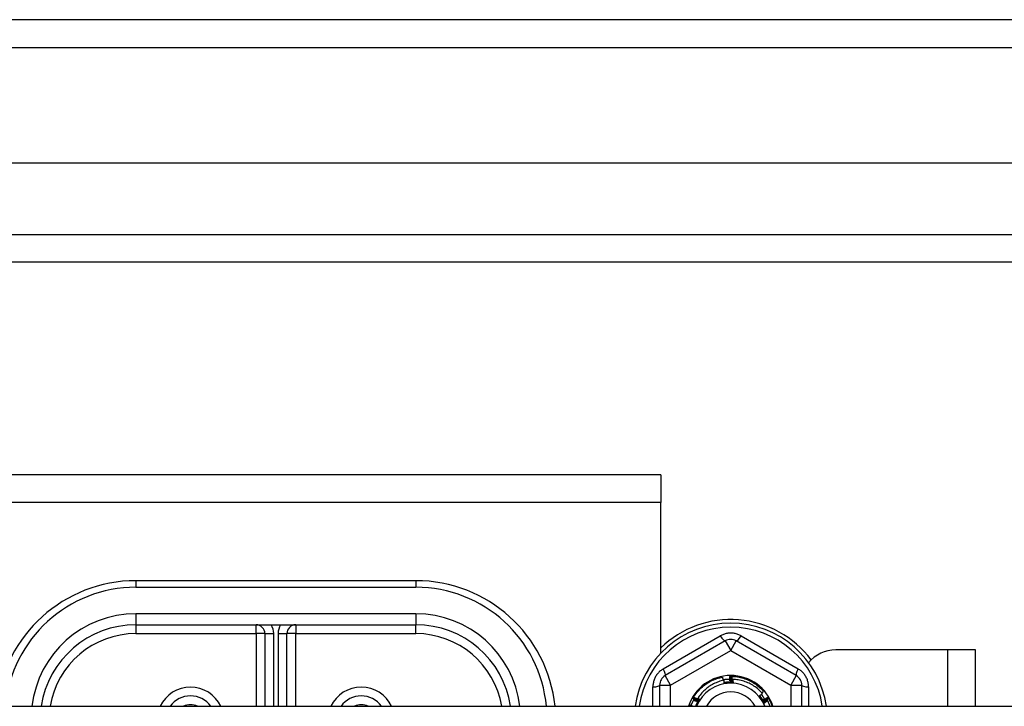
# Model space of a CAD drawing. Header units: inches. Extents: x 56.1 to 140.1, y 34.7 to 67.
# Tile 59 of 60: x 131.6 to 135.2, y 63.4 to 65.9. Entities that reach past the tile are written whole.
import ezdxf

# ---------------------------------------------------------------- set-up
doc = ezdxf.new("R2010")
doc.units = ezdxf.units.IN
doc.header["$MEASUREMENT"] = 0
doc.layers.add('Visible Edges(ANSI)', color=7, linetype='Continuous', lineweight=25)
doc.layers.add('Visible Tangent Edges(ANSI)', color=7, linetype='Continuous', lineweight=25)

msp = doc.modelspace()

# ---------------------------------------------------------------- linework, layer by layer
at = {"layer": 'Visible Edges(ANSI)'}
for p, q in [((139.9638, 65.8679), (98.1618, 65.8679)), ((139.3541, 65.356), (98.7715, 65.356)), ((139.1657, 65.0017), (98.9599, 65.0017)), ((133.9378, 64.2429), (105.6878, 64.2429)), ((133.9378, 64.2429), (133.9378, 64.1439)), ((133.9378, 63.6058), (133.9378, 64.1439)), ((133.0628, 63.8649), (132.0628, 63.8649)), ((132.0628, 63.7074), (133.0628, 63.7074)), ((132.5234, 63.6759), (132.5234, 63.4163)), ((132.6022, 63.4163), (132.6022, 63.6759)), ((134.1681, 63.6497), (133.9535, 63.5258)), ((134.4221, 63.5258), (134.2075, 63.6497)), ((134.9638, 63.6179), (134.5628, 63.6179)), ((135.0628, 63.6179), (134.9638, 63.6179)), ((135.0628, 63.4163), (135.0628, 63.6179)), ((134.1849, 63.5233), (134.1853, 63.5233)), ((134.19, 63.5234), (134.1904, 63.5233)), ((133.9339, 63.4917), (133.9339, 63.4163)), ((134.4417, 63.4163), (134.4417, 63.4917)), ((134.0521, 63.4438), (134.0523, 63.4441)), ((134.0547, 63.4482), (134.0549, 63.4486)), ((134.3205, 63.4489), (134.3208, 63.4485)), ((134.3231, 63.4445), (134.3233, 63.4441)), ((98.9289, 63.4163), (138.5628, 63.4163))]:
    msp.add_line(p, q, dxfattribs=at)
at = {"layer": 'Visible Edges(ANSI)', "flags": 128}
for points in [[(134.0549, 63.4486), (134.0578, 63.4532), (134.0608, 63.4577), (134.0641, 63.4621), (134.0674, 63.4663), (134.071, 63.4705), (134.0746, 63.4745), (134.0784, 63.4784), (134.0824, 63.4822), (134.0864, 63.4858), (134.0906, 63.4893), (134.0949, 63.4926), (134.0993, 63.4958), (134.1039, 63.4988), (134.1085, 63.5016), (134.1132, 63.5043), (134.118, 63.5068), (134.1229, 63.5092), (134.1279, 63.5114), (134.133, 63.5134), (134.1381, 63.5152), (134.1433, 63.5169), (134.1485, 63.5183), (134.1538, 63.5196), (134.1592, 63.5207)], [(134.1633, 63.5093), (134.1586, 63.5082), (134.1539, 63.507), (134.1492, 63.5057), (134.1446, 63.5042), (134.14, 63.5025), (134.1355, 63.5007), (134.1311, 63.4987), (134.1267, 63.4965), (134.1224, 63.4943), (134.1182, 63.4918), (134.114, 63.4893), (134.11, 63.4865), (134.106, 63.4837), (134.1022, 63.4807), (134.0984, 63.4776), (134.0948, 63.4744), (134.0913, 63.471), (134.0879, 63.4675), (134.0846, 63.4639), (134.0815, 63.4602), (134.0784, 63.4564), (134.0756, 63.4525), (134.0728, 63.4485), (134.0702, 63.4444)], [(134.1613, 63.5089), (134.1612, 63.5094), (134.1611, 63.5099), (134.1611, 63.5103), (134.161, 63.5108), (134.1609, 63.5113), (134.1608, 63.5118), (134.1607, 63.5123), (134.1606, 63.5128), (134.1605, 63.5133), (134.1604, 63.5138), (134.1604, 63.5143), (134.1603, 63.5148), (134.1602, 63.5153), (134.1601, 63.5158), (134.16, 63.5163), (134.1599, 63.5168), (134.1598, 63.5173), (134.1597, 63.5177), (134.1596, 63.5182), (134.1595, 63.5187), (134.1594, 63.5192), (134.1593, 63.5197), (134.1593, 63.5202), (134.1592, 63.5207)], [(134.1608, 63.5117), (134.1618, 63.5119), (134.1628, 63.512), (134.1638, 63.5122), (134.1648, 63.5123), (134.1658, 63.5124), (134.1668, 63.5126), (134.1679, 63.5127), (134.1689, 63.5128), (134.1699, 63.5129), (134.1709, 63.513), (134.1719, 63.5131), (134.1729, 63.5131), (134.1739, 63.5132), (134.1749, 63.5133), (134.1759, 63.5133), (134.177, 63.5134), (134.178, 63.5134), (134.179, 63.5135), (134.18, 63.5135), (134.181, 63.5135), (134.182, 63.5135), (134.183, 63.5136), (134.1841, 63.5136), (134.1851, 63.5136)], [(134.165, 63.4978), (134.165, 63.4983), (134.1649, 63.4988), (134.1648, 63.4993), (134.1648, 63.4997), (134.1647, 63.5002), (134.1646, 63.5007), (134.1646, 63.5012), (134.1645, 63.5016), (134.1644, 63.5021), (134.1644, 63.5026), (134.1643, 63.5031), (134.1642, 63.5036), (134.1641, 63.504), (134.1641, 63.5045), (134.164, 63.505), (134.1639, 63.5055), (134.1638, 63.5059), (134.1638, 63.5064), (134.1637, 63.5069), (134.1636, 63.5074), (134.1635, 63.5079), (134.1635, 63.5083), (134.1634, 63.5088), (134.1633, 63.5093)], [(134.1812, 63.5025), (134.1805, 63.5025), (134.1798, 63.5025), (134.1791, 63.5024), (134.1784, 63.5024), (134.1777, 63.5023), (134.177, 63.5023), (134.1763, 63.5022), (134.1756, 63.5021), (134.1749, 63.5021), (134.1743, 63.502), (134.1736, 63.5019), (134.1729, 63.5019), (134.1722, 63.5018), (134.1715, 63.5017), (134.1708, 63.5016), (134.1701, 63.5015), (134.1694, 63.5014), (134.1687, 63.5013), (134.1681, 63.5012), (134.1674, 63.5011), (134.1667, 63.501), (134.166, 63.5009), (134.1653, 63.5008), (134.1646, 63.5007)], [(134.1965, 63.4995), (134.1952, 63.4996), (134.1939, 63.4997), (134.1926, 63.4997), (134.1912, 63.4998), (134.1899, 63.4998), (134.1886, 63.4998), (134.1873, 63.4998), (134.186, 63.4998), (134.1847, 63.4998), (134.1834, 63.4997), (134.182, 63.4997), (134.1807, 63.4996), (134.1794, 63.4995), (134.1781, 63.4994), (134.1768, 63.4993), (134.1755, 63.4992), (134.1742, 63.4991), (134.1729, 63.4989), (134.1716, 63.4988), (134.1702, 63.4986), (134.1689, 63.4984), (134.1676, 63.4982), (134.1663, 63.498), (134.165, 63.4978)], [(134.1965, 63.4995), (134.1952, 63.4994), (134.1939, 63.4994), (134.1926, 63.4993), (134.1913, 63.4992), (134.19, 63.4992), (134.1887, 63.4991), (134.1873, 63.499), (134.186, 63.4989), (134.1847, 63.4989), (134.1834, 63.4988), (134.1821, 63.4987), (134.1808, 63.4987), (134.1795, 63.4986), (134.1781, 63.4985), (134.1768, 63.4985), (134.1755, 63.4984), (134.1742, 63.4983), (134.1729, 63.4982), (134.1716, 63.4982), (134.1703, 63.4981), (134.169, 63.498), (134.1677, 63.498), (134.1664, 63.4979), (134.165, 63.4978)], [(134.1674, 63.5012), (134.1675, 63.5011), (134.1675, 63.501), (134.1675, 63.5009), (134.1676, 63.5008), (134.1676, 63.5008), (134.1676, 63.5007), (134.1676, 63.5006), (134.1677, 63.5005), (134.1677, 63.5004), (134.1677, 63.5004), (134.1678, 63.5003), (134.1678, 63.5002), (134.1678, 63.5001), (134.1679, 63.5001), (134.1679, 63.5), (134.1679, 63.4999), (134.1679, 63.4998), (134.168, 63.4997), (134.168, 63.4997), (134.168, 63.4996), (134.1681, 63.4995), (134.1681, 63.4994), (134.1681, 63.4993), (134.1681, 63.4993)], [(134.1681, 63.4993), (134.1681, 63.4993), (134.1681, 63.4994), (134.1681, 63.4995), (134.1681, 63.4996), (134.1681, 63.4997), (134.1681, 63.4998), (134.168, 63.4998), (134.168, 63.4999), (134.168, 63.5), (134.168, 63.5001), (134.168, 63.5002), (134.168, 63.5002), (134.168, 63.5003), (134.1679, 63.5004), (134.1679, 63.5005), (134.1679, 63.5006), (134.1679, 63.5006), (134.1679, 63.5007), (134.1679, 63.5008), (134.1679, 63.5009), (134.1678, 63.501), (134.1678, 63.501), (134.1678, 63.5011), (134.1678, 63.5012)], [(134.1718, 63.5017), (134.1719, 63.5017), (134.1719, 63.5016), (134.1719, 63.5015), (134.1719, 63.5014), (134.172, 63.5014), (134.172, 63.5013), (134.172, 63.5012), (134.1721, 63.5011), (134.1721, 63.501), (134.1721, 63.501), (134.1721, 63.5009), (134.1722, 63.5008), (134.1722, 63.5007), (134.1722, 63.5006), (134.1722, 63.5006), (134.1723, 63.5005), (134.1723, 63.5004), (134.1723, 63.5003), (134.1723, 63.5002), (134.1724, 63.5002), (134.1724, 63.5001), (134.1724, 63.5), (134.1725, 63.4999), (134.1725, 63.4998)], [(134.1725, 63.4998), (134.1725, 63.4999), (134.1725, 63.5), (134.1724, 63.5001), (134.1724, 63.5002), (134.1724, 63.5002), (134.1724, 63.5003), (134.1724, 63.5004), (134.1724, 63.5005), (134.1724, 63.5006), (134.1724, 63.5007), (134.1723, 63.5007), (134.1723, 63.5008), (134.1723, 63.5009), (134.1723, 63.501), (134.1723, 63.5011), (134.1723, 63.5011), (134.1723, 63.5012), (134.1723, 63.5013), (134.1723, 63.5014), (134.1722, 63.5015), (134.1722, 63.5015), (134.1722, 63.5016), (134.1722, 63.5017), (134.1722, 63.5018)], [(134.1763, 63.5022), (134.1763, 63.5021), (134.1763, 63.502), (134.1763, 63.502), (134.1764, 63.5019), (134.1764, 63.5018), (134.1764, 63.5017), (134.1764, 63.5016), (134.1764, 63.5016), (134.1765, 63.5015), (134.1765, 63.5014), (134.1765, 63.5013), (134.1765, 63.5012), (134.1766, 63.5012), (134.1766, 63.5011), (134.1766, 63.501), (134.1766, 63.5009), (134.1767, 63.5008), (134.1767, 63.5008), (134.1767, 63.5007), (134.1767, 63.5006), (134.1768, 63.5005), (134.1768, 63.5004), (134.1768, 63.5004), (134.1768, 63.5003)], [(134.1768, 63.5003), (134.1768, 63.5004), (134.1768, 63.5004), (134.1768, 63.5005), (134.1768, 63.5006), (134.1768, 63.5007), (134.1768, 63.5008), (134.1768, 63.5008), (134.1768, 63.5009), (134.1767, 63.501), (134.1767, 63.5011), (134.1767, 63.5012), (134.1767, 63.5013), (134.1767, 63.5013), (134.1767, 63.5014), (134.1767, 63.5015), (134.1767, 63.5016), (134.1767, 63.5017), (134.1767, 63.5017), (134.1767, 63.5018), (134.1766, 63.5019), (134.1766, 63.502), (134.1766, 63.5021), (134.1766, 63.5022), (134.1766, 63.5022)], [(134.1807, 63.5025), (134.1807, 63.5024), (134.1807, 63.5023), (134.1807, 63.5023), (134.1808, 63.5022), (134.1808, 63.5021), (134.1808, 63.502), (134.1808, 63.5019), (134.1809, 63.5019), (134.1809, 63.5018), (134.1809, 63.5017), (134.1809, 63.5016), (134.1809, 63.5015), (134.181, 63.5015), (134.181, 63.5014), (134.181, 63.5013), (134.181, 63.5012), (134.181, 63.5011), (134.1811, 63.5011), (134.1811, 63.501), (134.1811, 63.5009), (134.1811, 63.5008), (134.1812, 63.5007), (134.1812, 63.5006), (134.1812, 63.5006)], [(134.1812, 63.5006), (134.1812, 63.5006), (134.1812, 63.5007), (134.1812, 63.5008), (134.1812, 63.5009), (134.1812, 63.501), (134.1812, 63.5011), (134.1811, 63.5011), (134.1811, 63.5012), (134.1811, 63.5013), (134.1811, 63.5014), (134.1811, 63.5015), (134.1811, 63.5015), (134.1811, 63.5016), (134.1811, 63.5017), (134.1811, 63.5018), (134.1811, 63.5019), (134.1811, 63.502), (134.1811, 63.502), (134.1811, 63.5021), (134.1811, 63.5022), (134.1811, 63.5023), (134.1811, 63.5024), (134.181, 63.5024), (134.181, 63.5025)], [(134.1826, 63.5136), (134.1827, 63.513), (134.1828, 63.5125), (134.1829, 63.5119), (134.1831, 63.5114), (134.1832, 63.5109), (134.1833, 63.5103), (134.1835, 63.5098), (134.1836, 63.5093), (134.1837, 63.5087), (134.1838, 63.5082), (134.184, 63.5077), (134.1841, 63.5071), (134.1842, 63.5066), (134.1843, 63.5061), (134.1845, 63.5055), (134.1846, 63.505), (134.1847, 63.5045), (134.1848, 63.5039), (134.185, 63.5034), (134.1851, 63.5029), (134.1852, 63.5023), (134.1853, 63.5018), (134.1854, 63.5012), (134.1856, 63.5007)], [(134.1856, 63.5007), (134.1855, 63.5017), (134.1855, 63.5026), (134.1854, 63.5035), (134.1854, 63.5045), (134.1854, 63.5054), (134.1853, 63.5064), (134.1853, 63.5073), (134.1853, 63.5082), (134.1852, 63.5092), (134.1852, 63.5101), (134.1852, 63.5111), (134.1851, 63.512), (134.1851, 63.513), (134.1851, 63.5139), (134.185, 63.5148), (134.185, 63.5158), (134.185, 63.5167), (134.185, 63.5177), (134.1849, 63.5186), (134.1849, 63.5196), (134.1849, 63.5205), (134.1849, 63.5215), (134.1849, 63.5224), (134.1849, 63.5233)], [(134.1853, 63.5233), (134.1855, 63.5233), (134.1857, 63.5234), (134.1859, 63.5234), (134.186, 63.5234), (134.1862, 63.5234), (134.1864, 63.5234), (134.1866, 63.5234), (134.1868, 63.5234), (134.187, 63.5234), (134.1872, 63.5234), (134.1874, 63.5234), (134.1876, 63.5234), (134.1878, 63.5234), (134.188, 63.5234), (134.1882, 63.5234), (134.1884, 63.5234), (134.1886, 63.5234), (134.1888, 63.5234), (134.189, 63.5234), (134.1892, 63.5234), (134.1894, 63.5234), (134.1896, 63.5234), (134.1898, 63.5234), (134.19, 63.5234)], [(134.1853, 63.5233), (134.1855, 63.5224), (134.1857, 63.5215), (134.1859, 63.5205), (134.1861, 63.5196), (134.1863, 63.5186), (134.1865, 63.5177), (134.1867, 63.5168), (134.1869, 63.5158), (134.1871, 63.5149), (134.1873, 63.5139), (134.1875, 63.513), (134.1877, 63.512), (134.1879, 63.5111), (134.1881, 63.5102), (134.1883, 63.5092), (134.1885, 63.5083), (134.1886, 63.5073), (134.1888, 63.5064), (134.189, 63.5054), (134.1892, 63.5045), (134.1894, 63.5035), (134.1896, 63.5026), (134.1898, 63.5017), (134.1899, 63.5007)], [(134.1899, 63.5007), (134.1899, 63.5017), (134.1899, 63.5026), (134.1899, 63.5035), (134.1899, 63.5045), (134.1899, 63.5054), (134.1899, 63.5064), (134.1899, 63.5073), (134.1899, 63.5083), (134.1899, 63.5092), (134.1899, 63.5101), (134.1899, 63.5111), (134.1899, 63.512), (134.1899, 63.513), (134.1899, 63.5139), (134.1899, 63.5149), (134.1899, 63.5158), (134.1899, 63.5167), (134.1899, 63.5177), (134.1899, 63.5186), (134.1899, 63.5196), (134.1899, 63.5205), (134.1899, 63.5215), (134.19, 63.5224), (134.19, 63.5234)], [(134.1904, 63.5233), (134.1958, 63.5232), (134.2013, 63.5228), (134.2067, 63.5222), (134.2121, 63.5215), (134.2174, 63.5205), (134.2227, 63.5194), (134.228, 63.5181), (134.2332, 63.5166), (134.2384, 63.5149), (134.2435, 63.513), (134.2486, 63.511), (134.2536, 63.5088), (134.2584, 63.5064), (134.2632, 63.5038), (134.268, 63.5011), (134.2726, 63.4982), (134.2771, 63.4952), (134.2815, 63.492), (134.2858, 63.4886), (134.2899, 63.4851), (134.294, 63.4815), (134.2979, 63.4777), (134.3017, 63.4738), (134.3053, 63.4697)], [(134.1904, 63.5233), (134.1906, 63.5224), (134.1907, 63.5215), (134.1909, 63.5205), (134.1911, 63.5196), (134.1913, 63.5186), (134.1914, 63.5177), (134.1916, 63.5167), (134.1918, 63.5158), (134.1919, 63.5148), (134.1921, 63.5139), (134.1923, 63.5129), (134.1924, 63.512), (134.1926, 63.511), (134.1928, 63.5101), (134.1929, 63.5091), (134.1931, 63.5082), (134.1932, 63.5072), (134.1934, 63.5063), (134.1935, 63.5053), (134.1937, 63.5044), (134.1939, 63.5034), (134.194, 63.5025), (134.1942, 63.5015), (134.1943, 63.5006)], [(134.1943, 63.5006), (134.1943, 63.501), (134.1943, 63.5015), (134.1943, 63.502), (134.1944, 63.5025), (134.1944, 63.503), (134.1944, 63.5034), (134.1944, 63.5039), (134.1944, 63.5044), (134.1944, 63.5049), (134.1944, 63.5054), (134.1944, 63.5058), (134.1944, 63.5063), (134.1945, 63.5068), (134.1945, 63.5073), (134.1945, 63.5078), (134.1945, 63.5082), (134.1945, 63.5087), (134.1945, 63.5092), (134.1945, 63.5097), (134.1946, 63.5102), (134.1946, 63.5106), (134.1946, 63.5111), (134.1946, 63.5116), (134.1946, 63.5121)], [(134.3012, 63.4624), (134.2978, 63.4661), (134.2943, 63.4697), (134.2907, 63.4732), (134.2869, 63.4765), (134.283, 63.4798), (134.2791, 63.4829), (134.275, 63.4859), (134.2708, 63.4887), (134.2665, 63.4913), (134.2621, 63.4939), (134.2577, 63.4962), (134.2531, 63.4984), (134.2485, 63.5005), (134.2439, 63.5024), (134.2391, 63.5041), (134.2343, 63.5057), (134.2295, 63.5071), (134.2246, 63.5083), (134.2196, 63.5094), (134.2147, 63.5103), (134.2097, 63.511), (134.2047, 63.5115), (134.1997, 63.5119), (134.1946, 63.5121)], [(134.1946, 63.5121), (134.1947, 63.5116), (134.1948, 63.511), (134.1949, 63.5105), (134.1949, 63.51), (134.195, 63.5095), (134.1951, 63.5089), (134.1952, 63.5084), (134.1953, 63.5079), (134.1954, 63.5074), (134.1954, 63.5068), (134.1955, 63.5063), (134.1956, 63.5058), (134.1957, 63.5053), (134.1957, 63.5048), (134.1958, 63.5042), (134.1959, 63.5037), (134.196, 63.5032), (134.196, 63.5027), (134.1961, 63.5021), (134.1962, 63.5016), (134.1963, 63.5011), (134.1964, 63.5006), (134.1964, 63.5), (134.1965, 63.4995)], [(134.289, 63.4525), (134.2895, 63.4529), (134.29, 63.4533), (134.2905, 63.4538), (134.291, 63.4542), (134.2915, 63.4546), (134.2921, 63.455), (134.2926, 63.4554), (134.2931, 63.4558), (134.2936, 63.4562), (134.2941, 63.4566), (134.2946, 63.457), (134.2951, 63.4574), (134.2956, 63.4578), (134.2961, 63.4582), (134.2967, 63.4586), (134.2972, 63.4591), (134.2977, 63.4595), (134.2982, 63.4599), (134.2987, 63.4603), (134.2992, 63.4607), (134.2997, 63.4611), (134.3002, 63.4615), (134.3007, 63.4619), (134.3012, 63.4624)], [(134.297, 63.4589), (134.2976, 63.4583), (134.2981, 63.4576), (134.2986, 63.4569), (134.2992, 63.4562), (134.2997, 63.4555), (134.3002, 63.4548), (134.3007, 63.454), (134.3012, 63.4533), (134.3017, 63.4526), (134.3022, 63.4519), (134.3027, 63.4512), (134.3032, 63.4505), (134.3037, 63.4497), (134.3042, 63.449), (134.3047, 63.4483), (134.3051, 63.4475), (134.3056, 63.4468), (134.3061, 63.4461), (134.3065, 63.4453), (134.307, 63.4446), (134.3074, 63.4438), (134.3079, 63.4431), (134.3083, 63.4423), (134.3087, 63.4416)], [(134.2993, 63.4645), (134.2995, 63.4647), (134.2998, 63.465), (134.3, 63.4652), (134.3003, 63.4654), (134.3005, 63.4656), (134.3008, 63.4658), (134.301, 63.466), (134.3013, 63.4663), (134.3015, 63.4665), (134.3018, 63.4667), (134.302, 63.4669), (134.3023, 63.4671), (134.3025, 63.4673), (134.3028, 63.4676), (134.303, 63.4678), (134.3033, 63.468), (134.3035, 63.4682), (134.3038, 63.4684), (134.304, 63.4686), (134.3043, 63.4689), (134.3045, 63.4691), (134.3048, 63.4693), (134.305, 63.4695), (134.3053, 63.4697)], [(134.0462, 63.4186), (134.0465, 63.4195), (134.0469, 63.4205), (134.0473, 63.4215), (134.0477, 63.4224), (134.0481, 63.4234), (134.0485, 63.4243), (134.0489, 63.4253), (134.0494, 63.4262), (134.0498, 63.4272), (134.0502, 63.4281), (134.0507, 63.4291), (134.0511, 63.43), (134.0516, 63.4309), (134.0521, 63.4319), (134.0525, 63.4328), (134.053, 63.4337), (134.0535, 63.4346), (134.054, 63.4356), (134.0545, 63.4365), (134.055, 63.4374), (134.0555, 63.4383), (134.056, 63.4392), (134.0565, 63.4401), (134.0571, 63.441)], [(134.072, 63.433), (134.0711, 63.4334), (134.0703, 63.4339), (134.0695, 63.4343), (134.0686, 63.4347), (134.0678, 63.4352), (134.067, 63.4356), (134.0661, 63.4361), (134.0653, 63.4365), (134.0645, 63.437), (134.0637, 63.4374), (134.0628, 63.4379), (134.062, 63.4383), (134.0612, 63.4388), (134.0603, 63.4392), (134.0595, 63.4397), (134.0587, 63.4401), (134.0579, 63.4406), (134.057, 63.441), (134.0562, 63.4415), (134.0554, 63.4419), (134.0546, 63.4424), (134.0537, 63.4429), (134.0529, 63.4433), (134.0521, 63.4438)], [(134.0523, 63.4441), (134.0524, 63.4443), (134.0525, 63.4445), (134.0526, 63.4447), (134.0527, 63.4448), (134.0528, 63.445), (134.0529, 63.4452), (134.053, 63.4453), (134.0531, 63.4455), (134.0532, 63.4457), (134.0533, 63.4459), (134.0534, 63.446), (134.0535, 63.4462), (134.0536, 63.4464), (134.0537, 63.4465), (134.0538, 63.4467), (134.0539, 63.4469), (134.054, 63.447), (134.0541, 63.4472), (134.0542, 63.4474), (134.0543, 63.4475), (134.0544, 63.4477), (134.0545, 63.4479), (134.0546, 63.4481), (134.0547, 63.4482)], [(134.0523, 63.4441), (134.0532, 63.4439), (134.0541, 63.4436), (134.055, 63.4433), (134.056, 63.443), (134.0569, 63.4427), (134.0578, 63.4424), (134.0587, 63.4421), (134.0596, 63.4418), (134.0605, 63.4415), (134.0614, 63.4412), (134.0624, 63.4408), (134.0633, 63.4405), (134.0642, 63.4402), (134.0651, 63.4399), (134.066, 63.4396), (134.0669, 63.4393), (134.0678, 63.439), (134.0687, 63.4387), (134.0696, 63.4384), (134.0706, 63.438), (134.0715, 63.4377), (134.0724, 63.4374), (134.0733, 63.4371), (134.0742, 63.4368)], [(134.0742, 63.4368), (134.0734, 63.4372), (134.0725, 63.4377), (134.0717, 63.4382), (134.0709, 63.4386), (134.0701, 63.4391), (134.0693, 63.4396), (134.0685, 63.44), (134.0676, 63.4405), (134.0668, 63.441), (134.066, 63.4415), (134.0652, 63.4419), (134.0644, 63.4424), (134.0636, 63.4429), (134.0628, 63.4434), (134.0619, 63.4439), (134.0611, 63.4443), (134.0603, 63.4448), (134.0595, 63.4453), (134.0587, 63.4458), (134.0579, 63.4463), (134.0571, 63.4468), (134.0563, 63.4472), (134.0555, 63.4477), (134.0547, 63.4482)], [(134.0549, 63.4486), (134.0558, 63.4482), (134.0567, 63.4479), (134.0576, 63.4476), (134.0585, 63.4473), (134.0594, 63.4469), (134.0603, 63.4466), (134.0612, 63.4463), (134.0621, 63.4459), (134.063, 63.4456), (134.0639, 63.4453), (134.0648, 63.4449), (134.0657, 63.4446), (134.0666, 63.4443), (134.0675, 63.4439), (134.0684, 63.4436), (134.0693, 63.4432), (134.0702, 63.4429), (134.0711, 63.4426), (134.072, 63.4422), (134.0729, 63.4419), (134.0738, 63.4415), (134.0747, 63.4412), (134.0756, 63.4408), (134.0765, 63.4405)], [(134.0554, 63.4381), (134.0561, 63.4379), (134.0568, 63.4376), (134.0574, 63.4374), (134.0581, 63.4372), (134.0588, 63.437), (134.0595, 63.4368), (134.0602, 63.4366), (134.0609, 63.4364), (134.0616, 63.4362), (134.0623, 63.436), (134.063, 63.4358), (134.0637, 63.4356), (134.0644, 63.4354), (134.0651, 63.4351), (134.0658, 63.4349), (134.0665, 63.4347), (134.0671, 63.4345), (134.0678, 63.4343), (134.0685, 63.4341), (134.0692, 63.4339), (134.0699, 63.4336), (134.0706, 63.4334), (134.0713, 63.4332), (134.072, 63.433)], [(134.0682, 63.4301), (134.0679, 63.4296), (134.0676, 63.429), (134.0673, 63.4284), (134.067, 63.4279), (134.0668, 63.4273), (134.0665, 63.4267), (134.0662, 63.4262), (134.0659, 63.4256), (134.0657, 63.425), (134.0654, 63.4245), (134.0651, 63.4239), (134.0649, 63.4233), (134.0646, 63.4227), (134.0644, 63.4222), (134.0641, 63.4216), (134.0639, 63.421), (134.0636, 63.4204), (134.0634, 63.4198), (134.0631, 63.4193), (134.0629, 63.4187), (134.0627, 63.4181), (134.0624, 63.4175), (134.0622, 63.4169), (134.062, 63.4163)], [(134.0781, 63.4412), (134.0775, 63.4402), (134.0768, 63.4393), (134.0762, 63.4383), (134.0756, 63.4373), (134.075, 63.4363), (134.0744, 63.4353), (134.0738, 63.4343), (134.0732, 63.4332), (134.0726, 63.4322), (134.0721, 63.4312), (134.0715, 63.4302), (134.0709, 63.4291), (134.0704, 63.4281), (134.0699, 63.427), (134.0694, 63.426), (134.0688, 63.4249), (134.0683, 63.4239), (134.0678, 63.4228), (134.0674, 63.4217), (134.0669, 63.4207), (134.0664, 63.4196), (134.066, 63.4185), (134.0655, 63.4174), (134.0651, 63.4163)], [(134.0781, 63.4412), (134.0776, 63.4402), (134.0771, 63.4391), (134.0766, 63.4381), (134.076, 63.4371), (134.0755, 63.436), (134.075, 63.435), (134.0745, 63.434), (134.0739, 63.4329), (134.0734, 63.4319), (134.0729, 63.4309), (134.0723, 63.4298), (134.0718, 63.4288), (134.0713, 63.4277), (134.0708, 63.4267), (134.0702, 63.4257), (134.0697, 63.4246), (134.0692, 63.4236), (134.0686, 63.4225), (134.0681, 63.4215), (134.0676, 63.4205), (134.0671, 63.4194), (134.0665, 63.4184), (134.066, 63.4174), (134.0655, 63.4163)], [(134.066, 63.4257), (134.0661, 63.4257), (134.0662, 63.4257), (134.0662, 63.4256), (134.0663, 63.4256), (134.0664, 63.4256), (134.0665, 63.4256), (134.0666, 63.4256), (134.0666, 63.4255), (134.0667, 63.4255), (134.0668, 63.4255), (134.0669, 63.4255), (134.067, 63.4255), (134.0671, 63.4254), (134.0671, 63.4254), (134.0672, 63.4254), (134.0673, 63.4254), (134.0674, 63.4254), (134.0675, 63.4253), (134.0675, 63.4253), (134.0676, 63.4253), (134.0677, 63.4253), (134.0678, 63.4253), (134.0679, 63.4252), (134.0679, 63.4252)], [(134.0679, 63.4252), (134.0679, 63.4253), (134.0678, 63.4253), (134.0677, 63.4253), (134.0676, 63.4254), (134.0676, 63.4254), (134.0675, 63.4254), (134.0674, 63.4255), (134.0673, 63.4255), (134.0673, 63.4255), (134.0672, 63.4256), (134.0671, 63.4256), (134.067, 63.4256), (134.067, 63.4257), (134.0669, 63.4257), (134.0668, 63.4257), (134.0667, 63.4258), (134.0667, 63.4258), (134.0666, 63.4258), (134.0665, 63.4259), (134.0664, 63.4259), (134.0664, 63.4259), (134.0663, 63.426), (134.0662, 63.426), (134.0661, 63.426)], [(134.068, 63.4297), (134.068, 63.4297), (134.0681, 63.4296), (134.0682, 63.4296), (134.0683, 63.4296), (134.0684, 63.4296), (134.0684, 63.4295), (134.0685, 63.4295), (134.0686, 63.4295), (134.0687, 63.4295), (134.0688, 63.4295), (134.0689, 63.4294), (134.0689, 63.4294), (134.069, 63.4294), (134.0691, 63.4294), (134.0692, 63.4293), (134.0693, 63.4293), (134.0693, 63.4293), (134.0694, 63.4293), (134.0695, 63.4293), (134.0696, 63.4292), (134.0697, 63.4292), (134.0697, 63.4292), (134.0698, 63.4292), (134.0699, 63.4291)], [(134.0699, 63.4291), (134.0698, 63.4292), (134.0698, 63.4292), (134.0697, 63.4292), (134.0696, 63.4293), (134.0695, 63.4293), (134.0695, 63.4294), (134.0694, 63.4294), (134.0693, 63.4294), (134.0692, 63.4295), (134.0692, 63.4295), (134.0691, 63.4295), (134.069, 63.4296), (134.0689, 63.4296), (134.0689, 63.4296), (134.0688, 63.4297), (134.0687, 63.4297), (134.0686, 63.4297), (134.0686, 63.4298), (134.0685, 63.4298), (134.0684, 63.4299), (134.0683, 63.4299), (134.0683, 63.4299), (134.0682, 63.43), (134.0681, 63.43)], [(134.0702, 63.4444), (134.0705, 63.4442), (134.0709, 63.4441), (134.0712, 63.444), (134.0715, 63.4439), (134.0718, 63.4437), (134.0722, 63.4436), (134.0725, 63.4435), (134.0728, 63.4433), (134.0732, 63.4432), (134.0735, 63.4431), (134.0738, 63.4429), (134.0742, 63.4428), (134.0745, 63.4427), (134.0748, 63.4425), (134.0752, 63.4424), (134.0755, 63.4423), (134.0758, 63.4421), (134.0761, 63.442), (134.0765, 63.4419), (134.0768, 63.4417), (134.0771, 63.4416), (134.0775, 63.4415), (134.0778, 63.4414), (134.0781, 63.4412)], [(134.0765, 63.4405), (134.0763, 63.4406), (134.076, 63.4408), (134.0757, 63.4409), (134.0755, 63.4411), (134.0752, 63.4413), (134.0749, 63.4414), (134.0747, 63.4416), (134.0744, 63.4418), (134.0741, 63.4419), (134.0739, 63.4421), (134.0736, 63.4422), (134.0733, 63.4424), (134.0731, 63.4426), (134.0728, 63.4427), (134.0726, 63.4429), (134.0723, 63.4431), (134.072, 63.4432), (134.0718, 63.4434), (134.0715, 63.4436), (134.0712, 63.4437), (134.071, 63.4439), (134.0707, 63.444), (134.0705, 63.4442), (134.0702, 63.4444)], [(134.3062, 63.4261), (134.3055, 63.4272), (134.3047, 63.4283), (134.304, 63.4294), (134.3033, 63.4305), (134.3026, 63.4316), (134.3019, 63.4327), (134.3012, 63.4338), (134.3004, 63.4349), (134.2997, 63.436), (134.299, 63.4371), (134.2983, 63.4382), (134.2976, 63.4393), (134.2969, 63.4404), (134.2961, 63.4415), (134.2954, 63.4427), (134.2947, 63.4438), (134.294, 63.4449), (134.2933, 63.446), (134.2926, 63.4471), (134.2918, 63.4482), (134.2911, 63.4492), (134.2904, 63.4503), (134.2897, 63.4514), (134.289, 63.4525)], [(134.3062, 63.4261), (134.3056, 63.4273), (134.305, 63.4285), (134.3044, 63.4297), (134.3037, 63.4308), (134.3031, 63.432), (134.3025, 63.4331), (134.3018, 63.4343), (134.3011, 63.4354), (134.3005, 63.4365), (134.2998, 63.4376), (134.2991, 63.4388), (134.2984, 63.4399), (134.2976, 63.441), (134.2969, 63.442), (134.2962, 63.4431), (134.2954, 63.4442), (134.2946, 63.4453), (134.2939, 63.4463), (134.2931, 63.4474), (134.2923, 63.4484), (134.2915, 63.4495), (134.2906, 63.4505), (134.2898, 63.4515), (134.289, 63.4525)], [(134.3007, 63.4416), (134.3004, 63.4421), (134.3, 63.4427), (134.2996, 63.4432), (134.2992, 63.4438), (134.2989, 63.4443), (134.2985, 63.4449), (134.2981, 63.4454), (134.2977, 63.4459), (134.2973, 63.4465), (134.297, 63.447), (134.2966, 63.4475), (134.2962, 63.4481), (134.2958, 63.4486), (134.2954, 63.4491), (134.295, 63.4497), (134.2946, 63.4502), (134.2942, 63.4507), (134.2938, 63.4512), (134.2934, 63.4518), (134.2929, 63.4523), (134.2925, 63.4528), (134.2921, 63.4533), (134.2917, 63.4538), (134.2913, 63.4543)], [(134.2926, 63.4527), (134.2925, 63.4526), (134.2925, 63.4526), (134.2924, 63.4525), (134.2924, 63.4524), (134.2923, 63.4524), (134.2923, 63.4523), (134.2922, 63.4523), (134.2922, 63.4522), (134.2921, 63.4521), (134.2921, 63.4521), (134.292, 63.452), (134.292, 63.4519), (134.2919, 63.4519), (134.2919, 63.4518), (134.2918, 63.4517), (134.2917, 63.4517), (134.2917, 63.4516), (134.2916, 63.4515), (134.2916, 63.4515), (134.2915, 63.4514), (134.2915, 63.4513), (134.2914, 63.4513), (134.2914, 63.4512), (134.2913, 63.4512)], [(134.2913, 63.4512), (134.2914, 63.4512), (134.2914, 63.4513), (134.2915, 63.4513), (134.2916, 63.4514), (134.2916, 63.4514), (134.2917, 63.4515), (134.2918, 63.4515), (134.2918, 63.4516), (134.2919, 63.4516), (134.2919, 63.4517), (134.292, 63.4517), (134.2921, 63.4518), (134.2921, 63.4518), (134.2922, 63.4519), (134.2923, 63.452), (134.2923, 63.452), (134.2924, 63.4521), (134.2924, 63.4521), (134.2925, 63.4522), (134.2926, 63.4522), (134.2926, 63.4523), (134.2927, 63.4523), (134.2928, 63.4524), (134.2928, 63.4524)], [(134.2953, 63.4492), (134.2953, 63.4491), (134.2952, 63.4491), (134.2952, 63.449), (134.2951, 63.449), (134.2951, 63.4489), (134.295, 63.4488), (134.2949, 63.4488), (134.2949, 63.4487), (134.2948, 63.4486), (134.2948, 63.4486), (134.2947, 63.4485), (134.2947, 63.4485), (134.2946, 63.4484), (134.2946, 63.4483), (134.2945, 63.4483), (134.2944, 63.4482), (134.2944, 63.4481), (134.2943, 63.4481), (134.2943, 63.448), (134.2942, 63.448), (134.2942, 63.4479), (134.2941, 63.4478), (134.2941, 63.4478), (134.294, 63.4477)], [(134.294, 63.4477), (134.2941, 63.4478), (134.2941, 63.4478), (134.2942, 63.4479), (134.2943, 63.4479), (134.2943, 63.448), (134.2944, 63.448), (134.2945, 63.4481), (134.2945, 63.4481), (134.2946, 63.4482), (134.2946, 63.4482), (134.2947, 63.4483), (134.2948, 63.4483), (134.2948, 63.4484), (134.2949, 63.4484), (134.295, 63.4485), (134.295, 63.4485), (134.2951, 63.4486), (134.2952, 63.4486), (134.2952, 63.4487), (134.2953, 63.4487), (134.2954, 63.4488), (134.2954, 63.4488), (134.2955, 63.4489), (134.2955, 63.4489)], [(134.298, 63.4456), (134.2979, 63.4456), (134.2978, 63.4455), (134.2978, 63.4454), (134.2977, 63.4454), (134.2977, 63.4453), (134.2976, 63.4453), (134.2976, 63.4452), (134.2975, 63.4451), (134.2974, 63.4451), (134.2974, 63.445), (134.2973, 63.445), (134.2973, 63.4449), (134.2972, 63.4448), (134.2971, 63.4448), (134.2971, 63.4447), (134.297, 63.4447), (134.297, 63.4446), (134.2969, 63.4445), (134.2969, 63.4445), (134.2968, 63.4444), (134.2967, 63.4443), (134.2967, 63.4443), (134.2966, 63.4442), (134.2966, 63.4442)], [(134.2966, 63.4442), (134.2966, 63.4442), (134.2967, 63.4443), (134.2968, 63.4443), (134.2968, 63.4444), (134.2969, 63.4444), (134.297, 63.4445), (134.297, 63.4445), (134.2971, 63.4446), (134.2972, 63.4446), (134.2972, 63.4447), (134.2973, 63.4447), (134.2974, 63.4448), (134.2974, 63.4448), (134.2975, 63.4448), (134.2976, 63.4449), (134.2976, 63.4449), (134.2977, 63.445), (134.2978, 63.445), (134.2978, 63.4451), (134.2979, 63.4451), (134.298, 63.4452), (134.298, 63.4452), (134.2981, 63.4453), (134.2982, 63.4453)], [(134.3005, 63.442), (134.3004, 63.4419), (134.3003, 63.4418), (134.3003, 63.4418), (134.3002, 63.4417), (134.3002, 63.4417), (134.3001, 63.4416), (134.3, 63.4415), (134.3, 63.4415), (134.2999, 63.4414), (134.2999, 63.4414), (134.2998, 63.4413), (134.2997, 63.4413), (134.2997, 63.4412), (134.2996, 63.4411), (134.2996, 63.4411), (134.2995, 63.441), (134.2994, 63.441), (134.2994, 63.4409), (134.2993, 63.4408), (134.2993, 63.4408), (134.2992, 63.4407), (134.2991, 63.4407), (134.2991, 63.4406), (134.299, 63.4405)], [(134.299, 63.4405), (134.2991, 63.4406), (134.2992, 63.4406), (134.2992, 63.4407), (134.2993, 63.4407), (134.2994, 63.4408), (134.2994, 63.4408), (134.2995, 63.4409), (134.2996, 63.4409), (134.2996, 63.441), (134.2997, 63.441), (134.2998, 63.4411), (134.2998, 63.4411), (134.2999, 63.4411), (134.3, 63.4412), (134.3, 63.4412), (134.3001, 63.4413), (134.3002, 63.4413), (134.3002, 63.4414), (134.3003, 63.4414), (134.3004, 63.4415), (134.3004, 63.4415), (134.3005, 63.4416), (134.3006, 63.4416), (134.3006, 63.4417)], [(134.3014, 63.4368), (134.3022, 63.4374), (134.3029, 63.4379), (134.3037, 63.4384), (134.3045, 63.4389), (134.3053, 63.4394), (134.3061, 63.4399), (134.3069, 63.4404), (134.3077, 63.4409), (134.3085, 63.4414), (134.3093, 63.4419), (134.3101, 63.4424), (134.3109, 63.4429), (134.3117, 63.4434), (134.3125, 63.4439), (134.3133, 63.4444), (134.3141, 63.4449), (134.3149, 63.4454), (134.3157, 63.4459), (134.3165, 63.4464), (134.3173, 63.4469), (134.3181, 63.4474), (134.3189, 63.4479), (134.3197, 63.4484), (134.3205, 63.4489)], [(134.3079, 63.443), (134.3076, 63.4428), (134.3074, 63.4425), (134.3071, 63.4422), (134.3068, 63.442), (134.3065, 63.4417), (134.3063, 63.4415), (134.306, 63.4412), (134.3057, 63.441), (134.3055, 63.4407), (134.3052, 63.4404), (134.3049, 63.4402), (134.3046, 63.4399), (134.3044, 63.4397), (134.3041, 63.4394), (134.3038, 63.4391), (134.3036, 63.4389), (134.3033, 63.4386), (134.303, 63.4384), (134.3027, 63.4381), (134.3025, 63.4379), (134.3022, 63.4376), (134.3019, 63.4374), (134.3016, 63.4371), (134.3014, 63.4368)], [(134.3208, 63.4485), (134.32, 63.4479), (134.3193, 63.4472), (134.3186, 63.4466), (134.3179, 63.4459), (134.3172, 63.4453), (134.3165, 63.4446), (134.3158, 63.444), (134.3151, 63.4433), (134.3144, 63.4427), (134.3137, 63.442), (134.3129, 63.4414), (134.3122, 63.4407), (134.3115, 63.4401), (134.3108, 63.4394), (134.3101, 63.4388), (134.3094, 63.4382), (134.3086, 63.4375), (134.3079, 63.4369), (134.3072, 63.4362), (134.3065, 63.4356), (134.3057, 63.435), (134.305, 63.4343), (134.3043, 63.4337), (134.3036, 63.4331)], [(134.3036, 63.4331), (134.3044, 63.4336), (134.3052, 63.434), (134.306, 63.4345), (134.3068, 63.435), (134.3076, 63.4355), (134.3084, 63.436), (134.3092, 63.4364), (134.3101, 63.4369), (134.3109, 63.4374), (134.3117, 63.4379), (134.3125, 63.4384), (134.3133, 63.4388), (134.3141, 63.4393), (134.3149, 63.4398), (134.3158, 63.4403), (134.3166, 63.4407), (134.3174, 63.4412), (134.3182, 63.4417), (134.319, 63.4421), (134.3198, 63.4426), (134.3207, 63.4431), (134.3215, 63.4435), (134.3223, 63.444), (134.3231, 63.4445)], [(134.3233, 63.4441), (134.3226, 63.4435), (134.3219, 63.4428), (134.3211, 63.4422), (134.3204, 63.4416), (134.3197, 63.441), (134.319, 63.4403), (134.3182, 63.4397), (134.3175, 63.4391), (134.3168, 63.4385), (134.316, 63.4378), (134.3153, 63.4372), (134.3146, 63.4366), (134.3138, 63.436), (134.3131, 63.4354), (134.3123, 63.4347), (134.3116, 63.4341), (134.3109, 63.4335), (134.3101, 63.4329), (134.3094, 63.4323), (134.3086, 63.4317), (134.3079, 63.4311), (134.3071, 63.4304), (134.3064, 63.4298), (134.3057, 63.4292)], [(134.3057, 63.4292), (134.3062, 63.4295), (134.3068, 63.4299), (134.3074, 63.4302), (134.3079, 63.4305), (134.3085, 63.4308), (134.3091, 63.4311), (134.3096, 63.4314), (134.3102, 63.4317), (134.3108, 63.4321), (134.3113, 63.4324), (134.3119, 63.4327), (134.3125, 63.433), (134.313, 63.4333), (134.3136, 63.4336), (134.3142, 63.4339), (134.3148, 63.4342), (134.3153, 63.4345), (134.3159, 63.4348), (134.3165, 63.4352), (134.3171, 63.4355), (134.3176, 63.4358), (134.3182, 63.4361), (134.3188, 63.4364), (134.3193, 63.4367)], [(134.3193, 63.4367), (134.3188, 63.4362), (134.3183, 63.4358), (134.3177, 63.4354), (134.3172, 63.4349), (134.3166, 63.4345), (134.3161, 63.434), (134.3155, 63.4336), (134.315, 63.4331), (134.3144, 63.4327), (134.3139, 63.4323), (134.3133, 63.4318), (134.3128, 63.4314), (134.3122, 63.4309), (134.3117, 63.4305), (134.3111, 63.4301), (134.3106, 63.4296), (134.31, 63.4292), (134.3095, 63.4288), (134.3089, 63.4283), (134.3084, 63.4279), (134.3078, 63.4274), (134.3073, 63.427), (134.3067, 63.4266), (134.3062, 63.4261)], [(134.3288, 63.4163), (134.3284, 63.4172), (134.3281, 63.4181), (134.3277, 63.4189), (134.3274, 63.4198), (134.327, 63.4207), (134.3267, 63.4215), (134.3263, 63.4224), (134.326, 63.4233), (134.3256, 63.4241), (134.3252, 63.425), (134.3248, 63.4258), (134.3244, 63.4267), (134.324, 63.4275), (134.3236, 63.4284), (134.3232, 63.4292), (134.3228, 63.4301), (134.3224, 63.4309), (134.322, 63.4317), (134.3216, 63.4326), (134.3211, 63.4334), (134.3207, 63.4342), (134.3202, 63.435), (134.3198, 63.4359), (134.3193, 63.4367)], [(134.3208, 63.4485), (134.3209, 63.4484), (134.321, 63.4482), (134.3211, 63.448), (134.3212, 63.4479), (134.3213, 63.4477), (134.3214, 63.4475), (134.3215, 63.4473), (134.3216, 63.4472), (134.3217, 63.447), (134.3218, 63.4468), (134.3219, 63.4467), (134.322, 63.4465), (134.3221, 63.4463), (134.3222, 63.4462), (134.3223, 63.446), (134.3224, 63.4458), (134.3224, 63.4457), (134.3225, 63.4455), (134.3226, 63.4453), (134.3227, 63.4451), (134.3228, 63.445), (134.3229, 63.4448), (134.323, 63.4446), (134.3231, 63.4445)], [(134.3233, 63.4441), (134.3239, 63.443), (134.3246, 63.4419), (134.3252, 63.4408), (134.3257, 63.4397), (134.3263, 63.4385), (134.3269, 63.4374), (134.3275, 63.4363), (134.328, 63.4351), (134.3286, 63.434), (134.3291, 63.4328), (134.3296, 63.4317), (134.3301, 63.4305), (134.3306, 63.4294), (134.3311, 63.4282), (134.3316, 63.427), (134.3321, 63.4258), (134.3326, 63.4247), (134.333, 63.4235), (134.3335, 63.4223), (134.3339, 63.4211), (134.3343, 63.4199), (134.3348, 63.4187), (134.3352, 63.4175), (134.3356, 63.4163)], [(134.04, 63.4163), (134.0401, 63.4165), (134.0401, 63.4167), (134.0402, 63.4168), (134.0403, 63.417), (134.0403, 63.4172), (134.0404, 63.4173), (134.0404, 63.4175), (134.0405, 63.4177), (134.0405, 63.4178), (134.0406, 63.418), (134.0406, 63.4181), (134.0407, 63.4183), (134.0408, 63.4185), (134.0408, 63.4186), (134.0409, 63.4188), (134.0409, 63.419), (134.041, 63.4191), (134.041, 63.4193), (134.0411, 63.4195), (134.0412, 63.4196), (134.0412, 63.4198), (134.0413, 63.42), (134.0413, 63.4201), (134.0414, 63.4203)], [(134.0523, 63.4163), (134.0518, 63.4165), (134.0514, 63.4167), (134.0509, 63.4168), (134.0505, 63.417), (134.05, 63.4172), (134.0495, 63.4173), (134.0491, 63.4175), (134.0486, 63.4177), (134.0482, 63.4178), (134.0477, 63.418), (134.0473, 63.4182), (134.0468, 63.4183), (134.0464, 63.4185), (134.0459, 63.4187), (134.0455, 63.4188), (134.045, 63.419), (134.0446, 63.4191), (134.0441, 63.4193), (134.0437, 63.4195), (134.0432, 63.4196), (134.0428, 63.4198), (134.0423, 63.42), (134.0418, 63.4201), (134.0414, 63.4203)], [(134.0625, 63.4176), (134.0625, 63.4175), (134.0626, 63.4175), (134.0627, 63.4175), (134.0628, 63.4175), (134.0629, 63.4175), (134.0629, 63.4175), (134.063, 63.4175), (134.0631, 63.4174), (134.0632, 63.4174), (134.0633, 63.4174), (134.0634, 63.4174), (134.0634, 63.4174), (134.0635, 63.4174), (134.0636, 63.4174), (134.0637, 63.4173), (134.0638, 63.4173), (134.0639, 63.4173), (134.0639, 63.4173), (134.064, 63.4173), (134.0641, 63.4173), (134.0642, 63.4173), (134.0643, 63.4172), (134.0644, 63.4172), (134.0644, 63.4172)], [(134.0644, 63.4172), (134.0644, 63.4172), (134.0643, 63.4173), (134.0642, 63.4173), (134.0641, 63.4173), (134.064, 63.4174), (134.064, 63.4174), (134.0639, 63.4174), (134.0638, 63.4174), (134.0637, 63.4175), (134.0637, 63.4175), (134.0636, 63.4175), (134.0635, 63.4176), (134.0634, 63.4176), (134.0634, 63.4176), (134.0633, 63.4176), (134.0632, 63.4177), (134.0631, 63.4177), (134.063, 63.4177), (134.063, 63.4178), (134.0629, 63.4178), (134.0628, 63.4178), (134.0627, 63.4178), (134.0627, 63.4179), (134.0626, 63.4179)], [(134.0642, 63.4217), (134.0642, 63.4216), (134.0643, 63.4216), (134.0644, 63.4216), (134.0645, 63.4216), (134.0646, 63.4216), (134.0646, 63.4216), (134.0647, 63.4215), (134.0648, 63.4215), (134.0649, 63.4215), (134.065, 63.4215), (134.0651, 63.4215), (134.0651, 63.4215), (134.0652, 63.4214), (134.0653, 63.4214), (134.0654, 63.4214), (134.0655, 63.4214), (134.0656, 63.4214), (134.0656, 63.4214), (134.0657, 63.4213), (134.0658, 63.4213), (134.0659, 63.4213), (134.066, 63.4213), (134.066, 63.4213), (134.0661, 63.4212)], [(134.0661, 63.4212), (134.066, 63.4213), (134.066, 63.4213), (134.0659, 63.4213), (134.0658, 63.4214), (134.0657, 63.4214), (134.0657, 63.4214), (134.0656, 63.4215), (134.0655, 63.4215), (134.0654, 63.4215), (134.0654, 63.4216), (134.0653, 63.4216), (134.0652, 63.4216), (134.0651, 63.4216), (134.0651, 63.4217), (134.065, 63.4217), (134.0649, 63.4217), (134.0648, 63.4218), (134.0648, 63.4218), (134.0647, 63.4218), (134.0646, 63.4219), (134.0645, 63.4219), (134.0645, 63.4219), (134.0644, 63.422), (134.0643, 63.422)]]:
    msp.add_lwpolyline(points, dxfattribs=at)
at = {"layer": 'Visible Edges(ANSI)'}
for centre, radius, start, end in [((132.0628, 63.3649), 0.5, 90, 174.096), ((133.0628, 63.3649), 0.5, 5.904, 90), ((132.0628, 63.3649), 0.3425, 90, 171.3641), ((132.4919, 63.6759), 0.0315, 0, 90), ((132.6337, 63.6759), 0.0315, 90, 180), ((133.0628, 63.3649), 0.3425, 8.6359, 90), ((134.1878, 63.3679), 0.3452, 8.074, 171.926), ((134.1878, 63.3679), 0.3583, 36.69, 134.2509), ((134.1878, 63.6156), 0.0394, 60, 120), ((134.5628, 63.4929), 0.125, 90, 140.6904), ((133.9732, 63.4917), 0.0394, 120, 180), ((134.1878, 63.3679), 0.1585, 17.8138, 162.1862), ((134.1878, 63.3679), 0.131, 21.7195, 158.2805), ((134.4024, 63.4917), 0.0394, 0, 60), ((132.2577, 63.3649), 0.0886, 35.4926, 144.5074), ((132.8679, 63.3649), 0.0886, 35.4926, 144.5074)]:
    msp.add_arc(centre, radius, start, end, dxfattribs=at)
at = {"layer": 'Visible Tangent Edges(ANSI)'}
for p, q in [((98.1618, 65.7689), (139.9638, 65.7689)), ((98.8299, 65.1007), (139.2957, 65.1007)), ((133.9378, 64.1439), (105.6878, 64.1439)), ((132.0628, 63.8649), (132.0628, 63.8414)), ((133.0628, 63.8649), (133.0628, 63.8414)), ((132.0628, 63.8414), (133.0628, 63.8414)), ((133.0628, 63.7469), (132.0628, 63.7469)), ((132.0628, 63.7469), (132.0628, 63.7074)), ((133.0628, 63.7469), (133.0628, 63.7074)), ((132.0628, 63.7074), (132.0628, 63.6759)), ((132.4919, 63.6759), (132.4919, 63.7074)), ((132.6337, 63.7074), (132.6337, 63.6759)), ((133.0628, 63.6759), (133.0628, 63.7074)), ((132.0628, 63.6759), (132.4919, 63.6759)), ((132.4919, 63.6759), (132.4919, 63.4163)), ((132.5234, 63.6759), (132.4919, 63.6759)), ((132.5234, 63.6759), (132.5549, 63.6759)), ((132.5549, 63.4163), (132.5549, 63.6759)), ((132.5707, 63.6759), (132.5707, 63.4163)), ((132.5707, 63.6759), (132.6022, 63.6759)), ((132.6337, 63.6759), (132.6022, 63.6759)), ((132.6337, 63.6759), (133.0628, 63.6759)), ((132.6337, 63.4163), (132.6337, 63.6759)), ((133.947, 63.55), (134.1505, 63.6675)), ((134.1681, 63.6497), (134.1878, 63.6156)), ((134.1878, 63.6156), (134.2075, 63.6497)), ((134.2251, 63.6675), (134.4286, 63.55)), ((133.9732, 63.4917), (134.1878, 63.6156)), ((134.1878, 63.6156), (134.4024, 63.4917)), ((134.9638, 63.4163), (134.9638, 63.6179)), ((133.9732, 63.4917), (133.9535, 63.5258)), ((134.4221, 63.5258), (134.4024, 63.4917)), ((133.9096, 63.4163), (133.9096, 63.4853)), ((133.9339, 63.4917), (133.9732, 63.4917)), ((133.9732, 63.4163), (133.9732, 63.4917)), ((134.4024, 63.4917), (134.4024, 63.4163)), ((134.4024, 63.4917), (134.4417, 63.4917)), ((134.466, 63.4853), (134.466, 63.4163))]:
    msp.add_line(p, q, dxfattribs=at)
at = {"layer": 'Visible Tangent Edges(ANSI)', "flags": 128}
for points in [[(134.2251, 63.6675), (134.2223, 63.669), (134.2194, 63.6705), (134.2164, 63.6718), (134.2134, 63.673), (134.2103, 63.674), (134.2072, 63.6749), (134.204, 63.6757), (134.2008, 63.6764), (134.1976, 63.6769), (134.1943, 63.6772), (134.1911, 63.6774), (134.1878, 63.6775), (134.1845, 63.6774), (134.1812, 63.6772), (134.178, 63.6769), (134.1747, 63.6764), (134.1716, 63.6757), (134.1684, 63.6749), (134.1653, 63.674), (134.1622, 63.673), (134.1591, 63.6718), (134.1562, 63.6705), (134.1533, 63.669), (134.1505, 63.6675)], [(133.947, 63.55), (133.9442, 63.5483), (133.9415, 63.5465), (133.9389, 63.5446), (133.9364, 63.5426), (133.9339, 63.5404), (133.9315, 63.5382), (133.9293, 63.5358), (133.9271, 63.5334), (133.9251, 63.5308), (133.9231, 63.5282), (133.9213, 63.5255), (133.9196, 63.5226), (133.918, 63.5198), (133.9166, 63.5168), (133.9153, 63.5138), (133.9141, 63.5108), (133.9131, 63.5077), (133.9122, 63.5046), (133.9114, 63.5014), (133.9108, 63.4982), (133.9103, 63.495), (133.9099, 63.4918), (133.9097, 63.4886), (133.9096, 63.4853)], [(134.466, 63.4853), (134.4659, 63.4886), (134.4657, 63.4918), (134.4653, 63.495), (134.4648, 63.4982), (134.4642, 63.5014), (134.4634, 63.5046), (134.4625, 63.5077), (134.4615, 63.5108), (134.4603, 63.5138), (134.459, 63.5168), (134.4575, 63.5198), (134.456, 63.5226), (134.4543, 63.5255), (134.4525, 63.5282), (134.4505, 63.5308), (134.4485, 63.5334), (134.4463, 63.5358), (134.4441, 63.5382), (134.4417, 63.5404), (134.4392, 63.5426), (134.4367, 63.5446), (134.4341, 63.5465), (134.4314, 63.5483), (134.4286, 63.55)]]:
    msp.add_lwpolyline(points, dxfattribs=at)
at = {"layer": 'Visible Tangent Edges(ANSI)'}
for centre, radius, start, end in [((132.0628, 63.3729), 0.4685, 90, 174.684), ((133.0628, 63.3729), 0.4685, 5.316, 90), ((132.0628, 63.3729), 0.374, 90, 173.3355), ((133.0628, 63.3729), 0.374, 6.6645, 90), ((132.4919, 63.6759), 0.063, 0, 30), ((132.6337, 63.6759), 0.063, 150, 180), ((132.0628, 63.3649), 0.311, 90, 170.4818), ((133.0628, 63.3649), 0.311, 9.5182, 90), ((134.1878, 63.3679), 0.3308, 8.4258, 171.5742), ((132.2577, 63.3649), 0.1201, 25.3603, 154.6397), ((132.8679, 63.3649), 0.1201, 25.3603, 154.6397), ((134.1878, 63.3679), 0.0995, 29.1566, 150.8434), ((132.2577, 63.3649), 0.0571, 64.2803, 115.7197), ((132.8679, 63.3649), 0.0571, 64.2803, 115.7197)]:
    msp.add_arc(centre, radius, start, end, dxfattribs=at)
for centre, major_axis, start_param, end_param in [((134.1484, 63.6838), (0.0197, -0.0341), 5.107073, 6.283185), ((134.2272, 63.6838), (-0.0197, -0.0341), 0, 1.176113), ((133.9339, 63.5599), (0.0197, -0.0341), 0, 1.176113), ((134.4417, 63.5599), (-0.0197, -0.0341), 5.107073, 6.283185), ((133.8945, 63.4917), (0.0394, 0), 5.107073, 6.283185), ((134.4811, 63.4917), (-0.0394, 0), 0, 1.176113)]:
    msp.add_ellipse(centre, major_axis=major_axis, ratio=0.175929, start_param=start_param, end_param=end_param, dxfattribs=at)

doc.saveas('drawing.dxf')
